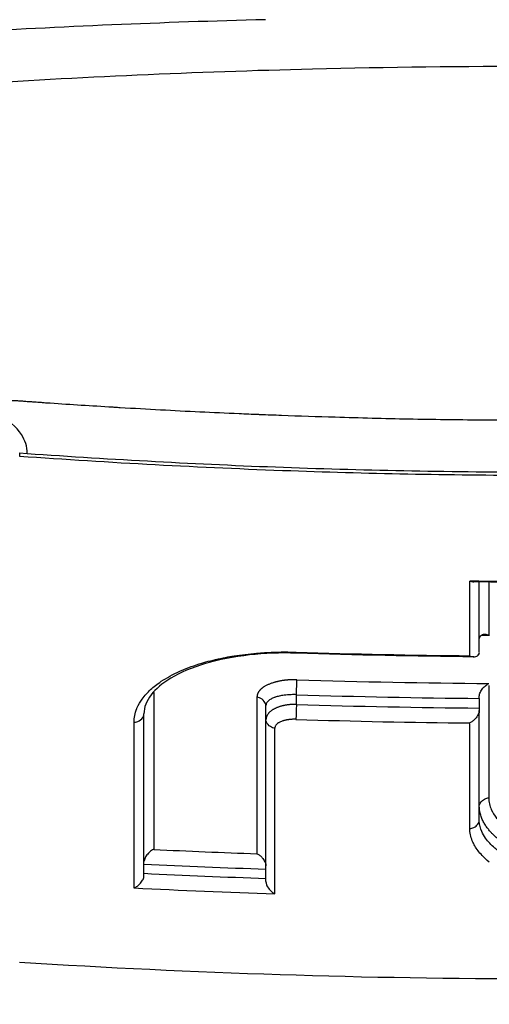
# Model space of a CAD drawing. Header units: millimetres. Extents: x 0 to 4378, y 0 to 2397.
# Tile 183 of 256: x 748.73 to 753.74, y 1713.29 to 1723.82. Entities that reach past the tile are written whole.
import ezdxf

# ---------------------------------------------------------------- set-up
doc = ezdxf.new("R2010")
doc.units = ezdxf.units.MM
doc.header["$LTSCALE"] = 0.2

# ---------------------------------------------------------------- blocks, each defined once
blk = doc.blocks.new('Blk$A14R2-0W24V')
for p, q in [((-5.558, 1219.274), (-5.476, 1219.268)), ((-5.558, 1219.274), (-5.558, 1219.24)), ((-0.648, 1217.142), (-0.648, 1217.895)), ((-0.648, 1217.327), (-0.648, 1217.327)), ((-2.602, 1216.585), (-2.602, 1216.689)), ((-0.648, 1216.65), (-0.648, 1216.546)), ((-2.927, 1214.691), (-2.927, 1216.574)), ((-4.23, 1216.484), (-4.23, 1216.484)), ((-4.23, 1214.755), (-4.23, 1216.484)), ((-4.124, 1216.454), (-4.124, 1216.454)), ((-0.648, 1215.348), (-0.648, 1216.521)), ((-4.23, 1214.755), (-4.23, 1214.755))]:
    blk.add_line(p, q)
blk.add_arc((0, 1258.5), 39, 263.353264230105, 263.3532853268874)
for centre, major_axis, ratio, start_param, end_param in [((0.001, 1284.169), (71.394, 0), 0.928182, 4.701895, 4.722965), ((-0.758, 1289.282), (-0.009, 82.251), 0.000042, 3.641614, 3.661587), ((-0.54, 1289.236), (0.006, 81.799), 0.000031, 2.630583, 2.644952), ((-0.544, 1217.31), (-0.103, -0.032), 0.539908, 5.76819, 6.105643), ((0.01, 1285.878), (74.104, 0), 0.928107, 4.67712, 4.702157), ((-0.752, 1217.12), (-0.103, -0.032), 0.539938, 2.622811, 2.964188), ((-2.6, 1216.76), (0.0032, 0.0999), 0.012776, 3.926956, 5.799549), ((0.006, 1286.421), (75.101, 0), 0.926936, 4.677721, 4.705015), ((-0.543, 1288.634), (0.004, 81.117), 0.000017, 2.658825, 2.692325), ((-4.103, 1287.999), (0.021, 80.346), 0.000065, 2.662156, 2.709591), ((-3.004, 1288.218), (-0.019, -80.621), 0.000063, 5.804404, 5.851627), ((0.007, 1286.482), (75.297, 0), 0.927458, 4.67774, 4.703692), ((-0.648, 1216.77), (0, 0.135), 0.000369, 3.620466, 3.928733), ((-2.603, 1216.514), (0.0032, 0.0999), 0.012864, 0.785362, 2.659767), ((0.007, 1286.573), (-75.475, 0), 0.92785, 1.536234, 1.562125), ((-0.648, 1216.428), (0, 0.133), 0.000497, 0.495311, 0.804224), ((0.007, 1286.627), (-75.665, 0), 0.928354, 1.536251, 1.560806), ((-4.356, 1287.953), (-0.02, 80.689), 0.000064, 3.571962, 3.621889), ((-2.848, 1288.25), (0.017, -81.06), 0.000061, 0.429761, 0.479504), ((-0.755, 1288.619), (-0.006, 81.499), 0.000023, 3.591978, 3.622823), ((0.027, 1288.756), (-79.623, -0.001), 0.927139, 1.518615, 1.532456), ((0.027, 1288.777), (-79.789, 0), 0.92749, 1.517423, 1.533762), ((0.027, 1288.833), (-79.932, 0.001), 0.927771, 1.517534, 1.533844), ((0.026, 1288.864), (-80.099, -0.001), 0.92824, 1.51631, 1.535108)]:
    blk.add_ellipse(centre, major_axis=major_axis, ratio=ratio, start_param=start_param, end_param=end_param)
for points, knots in [([(-31.278, 1217.746), (-31.323, 1217.795), (-31.367, 1217.844), (-31.458, 1217.951), (-31.504, 1218.009), (-31.634, 1218.184), (-31.709, 1218.302), (-31.838, 1218.544), (-31.89, 1218.666), (-31.966, 1218.909), (-31.991, 1219.03), (-32.028, 1219.396), (-31.998, 1219.64), (-31.835, 1220.109), (-31.704, 1220.334), (-31.459, 1220.665), (-31.363, 1220.78), (-30.35, 1221.839), (-28.634, 1222.72), (-25.88, 1223.606), (-25.568, 1223.701), (-25.085, 1223.842), (-24.922, 1223.888), (-23.419, 1224.303), (-21.922, 1224.643), (-19.683, 1225.062), (-19.056, 1225.171), (-17.28, 1225.457), (-16.097, 1225.624), (-13.032, 1225.998), (-11.094, 1226.185), (-8.843, 1226.345), (-8.591, 1226.362), (-6.587, 1226.492), (-4.758, 1226.583), (-2.932, 1226.63)], [1.717812, 1.717812, 1.717812, 1.717812, 1.765731, 1.765731, 1.822697, 1.822697, 1.935907, 1.935907, 2.05247, 2.05247, 2.166843, 2.166843, 2.399096, 2.399096, 2.616669, 2.616669, 2.736228, 2.736228, 3.700499, 3.700499, 3.819408, 3.819408, 3.878521, 3.878521, 4.356179, 4.356179, 4.534962, 4.534962, 4.848781, 4.848781, 5.320636, 5.320636, 5.379891, 5.379891, 5.794291, 5.794291, 5.794291, 5.794291]), ([(-20.58, 1209.976), (-20.978, 1210.103), (-21.363, 1210.234), (-22.1, 1210.503), (-22.455, 1210.642), (-23.474, 1211.066), (-24.093, 1211.361), (-25.756, 1212.276), (-26.609, 1212.927), (-27.208, 1213.643), (-27.242, 1213.686), (-27.348, 1213.822), (-27.414, 1213.914), (-27.542, 1214.109), (-27.602, 1214.21), (-27.779, 1214.55), (-27.872, 1214.799), (-27.955, 1215.187), (-27.973, 1215.325), (-27.987, 1215.598), (-27.983, 1215.733), (-27.96, 1215.939), (-27.95, 1216.008), (-27.885, 1216.351), (-27.791, 1216.624), (-27.589, 1217.024), (-27.514, 1217.152), (-27.247, 1217.554), (-27.02, 1217.824), (-26.485, 1218.355), (-26.176, 1218.614), (-25.476, 1219.123), (-25.085, 1219.372), (-24.225, 1219.857), (-23.756, 1220.093), (-23, 1220.433), (-22.743, 1220.543), (-22.345, 1220.704), (-22.211, 1220.758), (-21.808, 1220.913), (-21.527, 1221.017), (-21.09, 1221.169), (-20.941, 1221.22), (-20.212, 1221.463), (-19.619, 1221.642), (-18.44, 1221.967), (-17.871, 1222.111), (-16.256, 1222.487), (-15.17, 1222.704), (-13.191, 1223.039), (-12.316, 1223.168), (-10.749, 1223.369), (-10.065, 1223.447), (-8.335, 1223.62), (-7.274, 1223.704), (-5.659, 1223.802), (-5.117, 1223.83), (-4.028, 1223.876), (-3.482, 1223.895), (-2.932, 1223.909)], [0.000017, 0.000017, 0.000017, 0.000017, 0.176039, 0.176039, 0.352436, 0.352436, 0.705321, 0.705321, 1.409825, 1.409825, 1.455442, 1.455442, 1.551535, 1.551535, 1.656164, 1.656164, 1.900706, 1.900706, 2.034322, 2.034322, 2.163764, 2.163764, 2.23071, 2.23071, 2.493873, 2.493873, 2.618927, 2.618927, 2.888841, 2.888841, 3.15547, 3.15547, 3.421439, 3.421439, 3.688226, 3.688226, 3.819032, 3.819032, 3.88401, 3.88401, 4.01084, 4.01084, 4.07486, 4.07486, 4.323328, 4.323328, 4.540387, 4.540387, 4.920961, 4.920961, 5.206452, 5.206452, 5.420954, 5.420954, 5.743111, 5.743111, 5.904, 5.904, 6.064928, 6.064928, 6.064928, 6.064928]), ([(0.009, 1223.406), (-0.811, 1223.406), (-1.629, 1223.396), (-3.678, 1223.346), (-4.931, 1223.291), (-7.367, 1223.129), (-8.561, 1223.023), (-12.385, 1222.588), (-14.868, 1222.15), (-19.709, 1220.932), (-21.9, 1220.113), (-25.248, 1218.193), (-26.193, 1217.151), (-26.837, 1215.203), (-26.657, 1214.154), (-25.038, 1212.516), (-24.318, 1211.996), (-22.268, 1210.865), (-21.039, 1210.395), (-20.251, 1210.117)], [-3.39418, -3.39418, -3.39418, -3.39418, -3.261671, -3.261671, -3.054858, -3.054858, -2.849127, -2.849127, -2.378218, -2.378218, -1.814355, -1.814355, -1.213576, -1.213576, -0.643142, -0.643142, -0.364576, -0.364576, -0.000015, -0.000015, -0.000015, -0.000015]), ([(-5.961, 1219.805), (-5.932, 1219.81), (-5.903, 1219.815), (-5.874, 1219.819), (-5.848, 1219.823), (-5.823, 1219.826), (-5.797, 1219.828), (-5.793, 1219.828), (-5.79, 1219.829), (-5.786, 1219.829), (-5.777, 1219.83), (-5.767, 1219.831), (-5.756, 1219.831), (-5.746, 1219.832), (-5.736, 1219.833), (-5.725, 1219.833), (-5.715, 1219.833), (-5.705, 1219.834), (-5.695, 1219.834), (-5.684, 1219.834), (-5.674, 1219.834), (-5.664, 1219.834), (-5.655, 1219.834), (-5.646, 1219.834), (-5.638, 1219.834), (-5.627, 1219.834), (-5.617, 1219.834), (-5.61, 1219.833), (-5.596, 1219.833), (-5.588, 1219.833), (-5.571, 1219.832), (-5.559, 1219.831), (-5.544, 1219.83), (-5.528, 1219.829), (-5.513, 1219.828), (-5.497, 1219.827), (-5.479, 1219.825), (-5.468, 1219.825), (-5.456, 1219.824), (-5.443, 1219.823), (-5.429, 1219.822), (-5.414, 1219.821), (-5.399, 1219.82), (-5.376, 1219.818), (-5.352, 1219.816), (-5.328, 1219.815), (-5.313, 1219.813), (-5.298, 1219.812), (-5.283, 1219.811), (-5.276, 1219.811), (-5.269, 1219.811), (-5.263, 1219.81), (-5.251, 1219.809), (-5.241, 1219.809), (-5.231, 1219.808), (-5.119, 1219.8), (-5.009, 1219.793), (-4.9, 1219.786), (-4.789, 1219.779), (-4.678, 1219.772), (-4.564, 1219.765), (-4.547, 1219.764), (-4.529, 1219.763), (-4.512, 1219.762), (-4.503, 1219.761), (-4.494, 1219.761), (-4.485, 1219.76), (-4.338, 1219.752), (-4.195, 1219.744), (-4.054, 1219.736), (-3.912, 1219.728), (-3.772, 1219.721), (-3.632, 1219.714), (-3.494, 1219.708), (-3.356, 1219.701), (-3.214, 1219.695), (-3.146, 1219.692), (-3.077, 1219.689), (-3.008, 1219.687), (-3.002, 1219.686), (-2.996, 1219.686), (-2.99, 1219.686), (-2.913, 1219.683), (-2.837, 1219.68), (-2.762, 1219.677), (-2.569, 1219.67), (-2.378, 1219.663), (-2.188, 1219.658), (-1.924, 1219.65), (-1.662, 1219.643), (-1.402, 1219.638), (-1.143, 1219.633), (-0.887, 1219.63), (-0.63, 1219.628), (-0.419, 1219.626), (-0.208, 1219.625), (0.003, 1219.625)], [0, 0, 0, 0, 0.015625, 0.015625, 0.015625, 0.029442, 0.029442, 0.029442, 0.03125, 0.03125, 0.03125, 0.036194, 0.036194, 0.036194, 0.040616, 0.040616, 0.040616, 0.04495, 0.04495, 0.04495, 0.049445, 0.049445, 0.049445, 0.053883, 0.053883, 0.053883, 0.060191, 0.060191, 0.060191, 0.074351, 0.074351, 0.074351, 0.08475, 0.08475, 0.08475, 0.09375, 0.09375, 0.09375, 0.099011, 0.099011, 0.099011, 0.104429, 0.104429, 0.104429, 0.112414, 0.112414, 0.112414, 0.117741, 0.117741, 0.117741, 0.120399, 0.120399, 0.120399, 0.125, 0.125, 0.125, 0.180687, 0.180687, 0.180687, 0.237001, 0.237001, 0.237001, 0.245614, 0.245614, 0.245614, 0.25, 0.25, 0.25, 0.321535, 0.321535, 0.321535, 0.39312, 0.39312, 0.39312, 0.463252, 0.463252, 0.463252, 0.497095, 0.497095, 0.497095, 0.5, 0.5, 0.5, 0.536976, 0.536976, 0.536976, 0.631167, 0.631167, 0.631167, 0.762352, 0.762352, 0.762352, 0.892729, 0.892729, 0.892729, 1, 1, 1, 1]), ([(-5.476, 1219.268), (-5.476, 1219.342), (-5.499, 1219.408), (-5.594, 1219.552), (-5.68, 1219.625), (-5.839, 1219.733), (-5.898, 1219.769), (-5.961, 1219.805)], [0, 0, 0, 0, 0.326014, 0.326014, 0.76787, 0.76787, 1, 1, 1, 1]), ([(-5.476, 1219.268), (-4.564, 1219.204), (-3.652, 1219.154), (-1.825, 1219.087), (-0.911, 1219.07), (0.003, 1219.07)], [0, 0, 0, 0, 0.5, 0.5, 1, 1, 1, 1]), ([(-5.558, 1219.24), (-4.594, 1219.171), (-3.628, 1219.119), (-1.772, 1219.052), (-0.886, 1219.036), (0.893, 1219.036), (1.779, 1219.053), (3.635, 1219.119), (4.6, 1219.172), (5.564, 1219.241)], [-1.113249, -1.113249, -1.113249, -1.113249, -0.823214, -0.823214, -0.556626, -0.556626, -0.29, -0.29, -0.000002, -0.000002, -0.000002, -0.000002]), ([(-0.749, 1217.907), (-0.746, 1217.905), (-0.744, 1217.904), (-0.734, 1217.9), (-0.726, 1217.897), (-0.713, 1217.895), (-0.709, 1217.895), (-0.705, 1217.895)], [-0.000875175, -0.000875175, -0.000875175, -0.000875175, 0, 0, 0.003670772, 0.003670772, 0.005581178, 0.005581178, 0.005581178, 0.005581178]), ([(-0.642, 1217.31), (-0.638, 1217.316), (-0.633, 1217.322), (-0.619, 1217.331), (-0.611, 1217.334), (-0.596, 1217.337), (-0.588, 1217.337), (-0.571, 1217.335), (-0.562, 1217.333), (-0.552, 1217.328), (-0.55, 1217.327), (-0.548, 1217.326)], [0.00003565, 0.00003565, 0.00003565, 0.00003565, 0.00315582, 0.00315582, 0.00647054, 0.00647054, 0.00967903, 0.00967903, 0.01290135, 0.01290135, 0.01364303, 0.01364303, 0.01364303, 0.01364303]), ([(-4.335, 1216.395), (-4.335, 1216.419), (-4.333, 1216.444), (-4.328, 1216.468), (-4.324, 1216.492), (-4.316, 1216.516), (-4.307, 1216.54), (-4.306, 1216.544), (-4.304, 1216.547), (-4.303, 1216.551), (-4.289, 1216.582), (-4.271, 1216.613), (-4.25, 1216.643), (-4.236, 1216.662), (-4.221, 1216.68), (-4.204, 1216.698), (-4.176, 1216.729), (-4.144, 1216.758), (-4.108, 1216.787), (-4.088, 1216.802), (-4.067, 1216.817), (-4.045, 1216.832), (-4.016, 1216.851), (-3.985, 1216.87), (-3.953, 1216.888), (-3.919, 1216.906), (-3.884, 1216.923), (-3.847, 1216.94), (-3.842, 1216.942), (-3.836, 1216.945), (-3.83, 1216.947), (-3.797, 1216.962), (-3.762, 1216.976), (-3.725, 1216.989), (-3.689, 1217.002), (-3.651, 1217.015), (-3.612, 1217.026), (-3.598, 1217.031), (-3.583, 1217.035), (-3.568, 1217.039), (-3.501, 1217.058), (-3.43, 1217.074), (-3.358, 1217.088), (-3.328, 1217.094), (-3.298, 1217.099), (-3.268, 1217.104), (-3.19, 1217.116), (-3.109, 1217.126), (-3.027, 1217.133), (-2.999, 1217.135), (-2.971, 1217.138), (-2.942, 1217.139), (-2.895, 1217.142), (-2.848, 1217.144), (-2.8, 1217.145), (-2.752, 1217.146), (-2.704, 1217.146), (-2.656, 1217.145), (-2.639, 1217.145), (-2.621, 1217.144), (-2.604, 1217.144)], [0, 0, 0, 0, 0.058143, 0.058143, 0.058143, 0.116452, 0.116452, 0.116452, 0.125, 0.125, 0.125, 0.201914, 0.201914, 0.201914, 0.25, 0.25, 0.25, 0.330938, 0.330938, 0.330938, 0.375, 0.375, 0.375, 0.432561, 0.432561, 0.432561, 0.490895, 0.490895, 0.490895, 0.5, 0.5, 0.5, 0.552478, 0.552478, 0.552478, 0.605245, 0.605245, 0.605245, 0.625, 0.625, 0.625, 0.7139, 0.7139, 0.7139, 0.75, 0.75, 0.75, 0.84323, 0.84323, 0.84323, 0.875, 0.875, 0.875, 0.927711, 0.927711, 0.927711, 0.980791, 0.980791, 0.980791, 1, 1, 1, 1]), ([(-2.603, 1217.133), (-2.772, 1217.139), (-2.942, 1217.132), (-3.27, 1217.095), (-3.431, 1217.064), (-3.717, 1216.98), (-3.844, 1216.926), (-4.035, 1216.811), (-4.106, 1216.749), (-4.204, 1216.622), (-4.23, 1216.554), (-4.23, 1216.484)], [0.0000037, 0.0000037, 0.0000037, 0.0000037, 0.0505873, 0.0505873, 0.1033103, 0.1033103, 0.1569186, 0.1569186, 0.2068624, 0.2068624, 0.2614584, 0.2614584, 0.2614584, 0.2614584]), ([(-0.749, 1217.104), (-0.747, 1217.103), (-0.744, 1217.102), (-0.732, 1217.097), (-0.723, 1217.095), (-0.704, 1217.093), (-0.695, 1217.094), (-0.679, 1217.098), (-0.673, 1217.101), (-0.662, 1217.11), (-0.658, 1217.114), (-0.654, 1217.121)], [-0.00092707, -0.00092707, -0.00092707, -0.00092707, 0, 0, 0.00436612, 0.00436612, 0.00867322, 0.00867322, 0.01202355, 0.01202355, 0.01490186, 0.01490186, 0.01490186, 0.01490186]), ([(-0.648, 1216.674), (-0.648, 1216.681), (-0.647, 1216.687), (-0.643, 1216.701), (-0.64, 1216.708), (-0.63, 1216.73), (-0.62, 1216.745), (-0.6, 1216.769), (-0.59, 1216.78), (-0.565, 1216.8), (-0.554, 1216.805), (-0.547, 1216.808)], [0.00006935, 0.00006935, 0.00006935, 0.00006935, 0.0020842, 0.0020842, 0.00437896, 0.00437896, 0.00922142, 0.00922142, 0.01311964, 0.01311964, 0.01835749, 0.01835749, 0.01835749, 0.01835749]), ([(-2.927, 1216.574), (-2.927, 1216.589), (-2.934, 1216.604), (-2.945, 1216.618), (-2.957, 1216.635), (-2.976, 1216.649), (-2.995, 1216.656), (-3.004, 1216.66), (-3.014, 1216.662), (-3.023, 1216.662)], [0, 0, 0, 0, 0.362771, 0.362771, 0.362771, 0.798064, 0.798064, 0.798064, 1, 1, 1, 1]), ([(-2.602, 1216.689), (-2.611, 1216.689), (-2.62, 1216.69), (-2.639, 1216.69), (-2.649, 1216.69), (-2.662, 1216.689), (-2.665, 1216.689), (-2.678, 1216.688), (-2.688, 1216.688), (-2.708, 1216.686), (-2.718, 1216.685), (-2.729, 1216.684), (-2.73, 1216.684), (-2.742, 1216.682), (-2.751, 1216.681), (-2.769, 1216.677), (-2.778, 1216.675), (-2.794, 1216.672), (-2.801, 1216.67), (-2.816, 1216.666), (-2.823, 1216.663), (-2.83, 1216.661), (-2.832, 1216.66), (-2.836, 1216.659), (-2.837, 1216.658), (-2.844, 1216.656), (-2.85, 1216.653), (-2.861, 1216.648), (-2.867, 1216.646), (-2.878, 1216.639), (-2.883, 1216.636), (-2.894, 1216.629), (-2.898, 1216.625), (-2.904, 1216.62), (-2.905, 1216.619), (-2.91, 1216.614), (-2.914, 1216.61), (-2.92, 1216.6), (-2.923, 1216.595), (-2.926, 1216.585), (-2.927, 1216.579), (-2.927, 1216.574)], [0, 0, 0, 0, 0.0525493, 0.0525493, 0.1044361, 0.1044361, 0.1204224, 0.1204224, 0.1722957, 0.1722957, 0.2238995, 0.2238995, 0.2334986, 0.2334986, 0.2872891, 0.2872891, 0.3443918, 0.3443918, 0.4045392, 0.4045392, 0.4743317, 0.4743317, 0.5, 0.5, 0.524836, 0.524836, 0.5995351, 0.5995351, 0.671056, 0.671056, 0.7393386, 0.7393386, 0.8033673, 0.8033673, 0.8181159, 0.8181159, 0.8818896, 0.8818896, 0.9413921, 0.9413921, 1, 1, 1, 1]), ([(-4.335, 1216.395), (-4.317, 1216.395), (-4.298, 1216.401), (-4.261, 1216.422), (-4.244, 1216.44), (-4.232, 1216.467), (-4.23, 1216.475), (-4.23, 1216.484)], [0.0000002, 0.0000002, 0.0000002, 0.0000002, 0.3681186, 0.3681186, 0.8091812, 0.8091812, 0.9999199, 0.9999199, 0.9999199, 0.9999199]), ([(-2.831, 1216.331), (-2.848, 1216.332), (-2.865, 1216.338), (-2.88, 1216.348), (-2.898, 1216.36), (-2.913, 1216.376), (-2.921, 1216.394), (-2.925, 1216.403), (-2.927, 1216.411), (-2.927, 1216.42)], [0, 0, 0, 0, 0.361739, 0.361739, 0.361739, 0.794261, 0.794261, 0.794261, 1, 1, 1, 1]), ([(-2.606, 1216.426), (-2.614, 1216.426), (-2.621, 1216.426), (-2.633, 1216.426), (-2.639, 1216.426), (-2.648, 1216.426), (-2.652, 1216.425), (-2.662, 1216.425), (-2.668, 1216.424), (-2.677, 1216.423), (-2.68, 1216.423), (-2.686, 1216.422), (-2.688, 1216.422), (-2.697, 1216.421), (-2.702, 1216.42), (-2.71, 1216.418), (-2.714, 1216.417), (-2.723, 1216.415), (-2.728, 1216.414), (-2.735, 1216.412), (-2.736, 1216.411), (-2.744, 1216.409), (-2.749, 1216.407), (-2.76, 1216.403), (-2.765, 1216.401), (-2.776, 1216.397), (-2.781, 1216.394), (-2.789, 1216.39), (-2.791, 1216.388), (-2.8, 1216.383), (-2.805, 1216.379), (-2.813, 1216.371), (-2.817, 1216.367), (-2.823, 1216.359), (-2.825, 1216.355), (-2.829, 1216.347), (-2.83, 1216.343), (-2.831, 1216.336), (-2.831, 1216.334), (-2.831, 1216.331)], [0, 0, 0, 0, 0.024339, 0.024339, 0.046422, 0.046422, 0.063135, 0.063135, 0.093918, 0.093918, 0.11053, 0.11053, 0.12627, 0.12627, 0.164466, 0.164466, 0.18889, 0.18889, 0.237395, 0.237395, 0.251509, 0.251509, 0.313558, 0.313558, 0.37668, 0.37668, 0.455034, 0.455034, 0.501837, 0.501837, 0.609274, 0.609274, 0.714679, 0.714679, 0.823425, 0.823425, 0.934378, 0.934378, 1, 1, 1, 1]), ([(-0.648, 1216.521), (-0.648, 1216.514), (-0.649, 1216.507), (-0.651, 1216.5), (-0.654, 1216.492), (-0.657, 1216.484), (-0.661, 1216.477), (-0.669, 1216.461), (-0.68, 1216.445), (-0.692, 1216.431), (-0.701, 1216.421), (-0.71, 1216.413), (-0.72, 1216.405), (-0.729, 1216.398), (-0.739, 1216.392), (-0.749, 1216.387)], [-0.01932859, -0.01932859, -0.01932859, -0.01932859, -0.01686752, -0.01686752, -0.01686752, -0.01403596, -0.01403596, -0.01403596, -0.0080494, -0.0080494, -0.0080494, -0.00399872, -0.00399872, -0.00399872, -0.0000007, -0.0000007, -0.0000007, -0.0000007]), ([(-0.648, 1215.496), (-0.648, 1215.518), (-0.635, 1215.54), (-0.601, 1215.57), (-0.584, 1215.579), (-0.56, 1215.585), (-0.554, 1215.586), (-0.547, 1215.586)], [0, 0, 0, 0, 0.5, 0.5, 0.8657063, 0.8657063, 1, 1, 1, 1]), ([(-0.547, 1215.586), (-0.547, 1215.565), (-0.545, 1215.543), (-0.54, 1215.521), (-0.536, 1215.501), (-0.529, 1215.481), (-0.52, 1215.461), (-0.506, 1215.43), (-0.487, 1215.399), (-0.463, 1215.37), (-0.453, 1215.358), (-0.443, 1215.346), (-0.431, 1215.334), (-0.401, 1215.302), (-0.364, 1215.271), (-0.322, 1215.242), (-0.312, 1215.235), (-0.301, 1215.228), (-0.29, 1215.221), (-0.263, 1215.203), (-0.233, 1215.186), (-0.201, 1215.17), (-0.169, 1215.153), (-0.135, 1215.138), (-0.1, 1215.123), (-0.09, 1215.118), (-0.079, 1215.114), (-0.068, 1215.11), (-0.044, 1215.1), (-0.018, 1215.09), (0.008, 1215.081), (0.025, 1215.075), (0.043, 1215.069), (0.061, 1215.063), (0.084, 1215.056), (0.107, 1215.049), (0.131, 1215.043), (0.177, 1215.03), (0.226, 1215.018), (0.275, 1215.007), (0.314, 1214.999), (0.354, 1214.991), (0.395, 1214.984), (0.426, 1214.979), (0.457, 1214.974), (0.489, 1214.97), (0.542, 1214.963), (0.596, 1214.957), (0.651, 1214.952), (0.661, 1214.951), (0.671, 1214.951), (0.681, 1214.95), (0.736, 1214.946), (0.791, 1214.943), (0.847, 1214.942), (0.891, 1214.941), (0.935, 1214.94), (0.978, 1214.941)], [0, 0, 0, 0, 0.0625, 0.0625, 0.0625, 0.1215227, 0.1215227, 0.1215227, 0.2128591, 0.2128591, 0.2128591, 0.2500003, 0.2500003, 0.2500003, 0.3503801, 0.3503801, 0.3503801, 0.3750002, 0.3750002, 0.3750002, 0.4375002, 0.4375002, 0.4375002, 0.5000002, 0.5000002, 0.5000002, 0.5185161, 0.5185161, 0.5185161, 0.5610714, 0.5610714, 0.5610714, 0.5891325, 0.5891325, 0.5891325, 0.6250002, 0.6250002, 0.6250002, 0.6950025, 0.6950025, 0.6950025, 0.7500001, 0.7500001, 0.7500001, 0.7922639, 0.7922639, 0.7922639, 0.8621964, 0.8621964, 0.8621964, 0.875, 0.875, 0.875, 0.9452517, 0.9452517, 0.9452517, 1, 1, 1, 1]), ([(0.98, 1214.779), (0.926, 1214.779), (0.871, 1214.779), (0.763, 1214.783), (0.709, 1214.786), (0.602, 1214.795), (0.549, 1214.8), (0.488, 1214.808), (0.478, 1214.809), (0.431, 1214.816), (0.395, 1214.821), (0.315, 1214.835), (0.271, 1214.844), (0.216, 1214.856), (0.204, 1214.859), (0.182, 1214.865), (0.171, 1214.867), (0.149, 1214.873), (0.138, 1214.876), (0.117, 1214.881), (0.106, 1214.884), (0.083, 1214.891), (0.072, 1214.894), (0.048, 1214.901), (0.036, 1214.905), (0.018, 1214.91), (0.013, 1214.912), (-0.044, 1214.931), (-0.094, 1214.949), (-0.151, 1214.973), (-0.16, 1214.977), (-0.202, 1214.995), (-0.234, 1215.01), (-0.305, 1215.048), (-0.343, 1215.07), (-0.384, 1215.099), (-0.391, 1215.103), (-0.404, 1215.113), (-0.411, 1215.118), (-0.425, 1215.128), (-0.431, 1215.133), (-0.444, 1215.144), (-0.451, 1215.149), (-0.464, 1215.16), (-0.47, 1215.166), (-0.48, 1215.175), (-0.487, 1215.181), (-0.502, 1215.196), (-0.511, 1215.204), (-0.527, 1215.222), (-0.536, 1215.232), (-0.554, 1215.253), (-0.562, 1215.264), (-0.579, 1215.288), (-0.588, 1215.3), (-0.603, 1215.327), (-0.61, 1215.34), (-0.623, 1215.369), (-0.628, 1215.384), (-0.638, 1215.414), (-0.641, 1215.429), (-0.646, 1215.462), (-0.648, 1215.479), (-0.648, 1215.496)], [0, 0, 0, 0, 0.078315, 0.078315, 0.157207, 0.157207, 0.235425, 0.235425, 0.25, 0.25, 0.305767, 0.305767, 0.375, 0.375, 0.395515, 0.395515, 0.416776, 0.416776, 0.437582, 0.437582, 0.457519, 0.457519, 0.476434, 0.476434, 0.493918, 0.493918, 0.5, 0.5, 0.565792, 0.565792, 0.578177, 0.578177, 0.625, 0.625, 0.6875, 0.6875, 0.698688, 0.698688, 0.709437, 0.709437, 0.720541, 0.720541, 0.732504, 0.732504, 0.75, 0.75, 0.78125, 0.78125, 0.811732, 0.811732, 0.841486, 0.841486, 0.870389, 0.870389, 0.898375, 0.898375, 0.924935, 0.924935, 0.950745, 0.950745, 0.975395, 0.975395, 1, 1, 1, 1]), ([(-0.749, 1215.258), (-0.734, 1215.258), (-0.719, 1215.262), (-0.705, 1215.27), (-0.689, 1215.278), (-0.675, 1215.291), (-0.664, 1215.305), (-0.655, 1215.317), (-0.649, 1215.331), (-0.648, 1215.344), (-0.648, 1215.345), (-0.648, 1215.347), (-0.648, 1215.348)], [0, 0, 0, 0, 0.309014, 0.309014, 0.309014, 0.659804, 0.659804, 0.659804, 0.970047, 0.970047, 0.970047, 1, 1, 1, 1]), ([(0.98, 1214.681), (0.913, 1214.68), (0.846, 1214.681), (0.72, 1214.686), (0.661, 1214.69), (0.543, 1214.701), (0.484, 1214.708), (0.35, 1214.727), (0.275, 1214.74), (0.131, 1214.771), (0.063, 1214.789), (-0.063, 1214.828), (-0.121, 1214.848), (-0.21, 1214.885), (-0.244, 1214.9), (-0.336, 1214.947), (-0.39, 1214.979), (-0.453, 1215.025), (-0.467, 1215.037), (-0.521, 1215.083), (-0.555, 1215.119), (-0.597, 1215.178), (-0.61, 1215.202), (-0.637, 1215.262), (-0.646, 1215.299), (-0.648, 1215.34), (-0.648, 1215.344), (-0.648, 1215.348)], [0, 0, 0, 0, 0.0781426, 0.0781426, 0.1478331, 0.1478331, 0.2199982, 0.2199982, 0.3154517, 0.3154517, 0.4109052, 0.4109052, 0.5000049, 0.5000049, 0.5590367, 0.5590367, 0.6713892, 0.6713892, 0.7086872, 0.7086872, 0.8168879, 0.8168879, 0.8845111, 0.8845111, 0.9887063, 0.9887063, 1, 1, 1, 1]), ([(-0.542, 1214.9), (-0.57, 1214.923), (-0.595, 1214.946), (-0.618, 1214.97), (-0.65, 1215.003), (-0.676, 1215.038), (-0.696, 1215.073), (-0.704, 1215.085), (-0.71, 1215.098), (-0.716, 1215.111), (-0.726, 1215.132), (-0.734, 1215.154), (-0.739, 1215.176), (-0.744, 1215.198), (-0.748, 1215.22), (-0.749, 1215.242), (-0.749, 1215.248), (-0.749, 1215.253), (-0.749, 1215.258)], [0.6844931, 0.6844931, 0.6844931, 0.6844931, 0.7500001, 0.7500001, 0.7500001, 0.8422739, 0.8422739, 0.8422739, 0.8750003, 0.8750003, 0.8750003, 0.9305213, 0.9305213, 0.9305213, 0.9870219, 0.9870219, 0.9870219, 1, 1, 1, 1]), ([(-4.124, 1215.035), (-4.125, 1215.035), (-4.125, 1215.035), (-4.131, 1215.033), (-4.143, 1215.028), (-4.17, 1215.008), (-4.18, 1214.997), (-4.201, 1214.973), (-4.211, 1214.959), (-4.221, 1214.938), (-4.224, 1214.931), (-4.228, 1214.917), (-4.229, 1214.911), (-4.23, 1214.904)], [-0.01921956, -0.01921956, -0.01921956, -0.01921956, -0.01897467, -0.01897467, -0.01308888, -0.01308888, -0.00902905, -0.00902905, -0.00431059, -0.00431059, -0.0020598, -0.0020598, -0.00000148, -0.00000148, -0.00000148, -0.00000148]), ([(-3.023, 1214.989), (-3.021, 1214.988), (-3.018, 1214.986), (-3.015, 1214.985), (-3.005, 1214.98), (-2.996, 1214.973), (-2.986, 1214.965), (-2.977, 1214.956), (-2.968, 1214.947), (-2.96, 1214.937), (-2.951, 1214.924), (-2.942, 1214.91), (-2.937, 1214.897), (-2.934, 1214.89), (-2.931, 1214.883), (-2.93, 1214.876), (-2.928, 1214.87), (-2.927, 1214.864), (-2.927, 1214.858)], [-0.00112919, -0.00112919, -0.00112919, -0.00112919, 0, 0, 0, 0.00402968, 0.00402968, 0.00402968, 0.00807131, 0.00807131, 0.00807131, 0.01307224, 0.01307224, 0.01307224, 0.01546787, 0.01546787, 0.01546787, 0.01757087, 0.01757087, 0.01757087, 0.01757087]), ([(-4.335, 1214.624), (-4.323, 1214.628), (-4.311, 1214.635), (-4.3, 1214.643), (-4.289, 1214.652), (-4.278, 1214.662), (-4.268, 1214.674), (-4.257, 1214.687), (-4.247, 1214.701), (-4.24, 1214.715), (-4.237, 1214.722), (-4.234, 1214.729), (-4.232, 1214.736), (-4.231, 1214.742), (-4.23, 1214.749), (-4.23, 1214.755)], [0.00001168, 0.00001168, 0.00001168, 0.00001168, 0.00475145, 0.00475145, 0.00475145, 0.00953659, 0.00953659, 0.00953659, 0.01488501, 0.01488501, 0.01488501, 0.01743255, 0.01743255, 0.01743255, 0.01968374, 0.01968374, 0.01968374, 0.01968374]), ([(-2.927, 1214.691), (-2.927, 1214.687), (-2.927, 1214.684), (-2.926, 1214.68), (-2.925, 1214.669), (-2.921, 1214.658), (-2.916, 1214.647), (-2.907, 1214.63), (-2.895, 1214.613), (-2.881, 1214.598), (-2.873, 1214.589), (-2.865, 1214.582), (-2.856, 1214.576), (-2.846, 1214.568), (-2.838, 1214.563), (-2.831, 1214.561)], [0.00000001, 0.00000001, 0.00000001, 0.00000001, 0.0011776, 0.0011776, 0.0011776, 0.00434698, 0.00434698, 0.00434698, 0.0093663, 0.0093663, 0.0093663, 0.01210725, 0.01210725, 0.01210725, 0.0154192, 0.0154192, 0.0154192, 0.0154192]), ([(5.564, 1213.827), (3.714, 1213.71), (1.863, 1213.65), (-1.85, 1213.65), (-3.705, 1213.709), (-5.558, 1213.827)], [0, 0, 0, 0, 0.4995825, 0.4995825, 0.9999999, 0.9999999, 0.9999999, 0.9999999])]:
    blk.add_open_spline(points, degree=3, knots=knots)
for points in [[(0.712, 1217.895), (0.24, 1217.891), (-0.233, 1217.891), (-0.705, 1217.895)], [(-0.625, 1217.327), (-0.599, 1217.327), (-0.573, 1217.326), (-0.548, 1217.326)], [(-2.604, 1217.144), (-2.604, 1217.137), (-2.604, 1217.133), (-2.603, 1217.133)], [(-0.707, 1217.094), (-1.339, 1217.099), (-1.972, 1217.113), (-2.603, 1217.133)], [(-4.133, 1216.712), (-4.13, 1216.713), (-4.127, 1216.713), (-4.124, 1216.712)], [(-4.124, 1216.712), (-4.124, 1216.716), (-4.124, 1216.719), (-4.124, 1216.722)]]:
    blk.add_open_spline(points, degree=3)
for points, weights, knots in [([(-2.597, 1216.848), (-2.626, 1216.849), (-2.655, 1216.849), (-2.712, 1216.845), (-2.795, 1216.835), (-2.913, 1216.8), (-2.975, 1216.757), (-3.014, 1216.711), (-3.023, 1216.687), (-3.023, 1216.662)], [1, 1.0000000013, 1.0000000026, 1.00000000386, 1.00000000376, 1.00000000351, 1.00000000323, 1.00000000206, 1.00000000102, 1], [0, 0, 0, 0, 0.129077, 0.129077, 0.258361, 0.514248, 0.764529, 0.764529, 1, 1, 1, 1]), ([(-2.602, 1216.585), (-2.619, 1216.585), (-2.656, 1216.585), (-2.731, 1216.577), (-2.821, 1216.551), (-2.905, 1216.497), (-2.927, 1216.446), (-2.927, 1216.42)], [0.999999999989, 0.999999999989, 0.999999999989, 0.999999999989, 0.99999999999, 0.999999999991, 0.999999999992, 0.999999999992], [0, 0, 0, 0, 0.10863, 0.222306, 0.461659, 0.714472, 1, 1, 1, 1])]:
    blk.add_rational_spline(points, weights, degree=3, knots=knots)

msp = doc.modelspace()

# ---------------------------------------------------------------- block references
msp.add_blockref('Blk$A14R2-0W24V', (754.283, 499.915))

doc.saveas('drawing.dxf')
